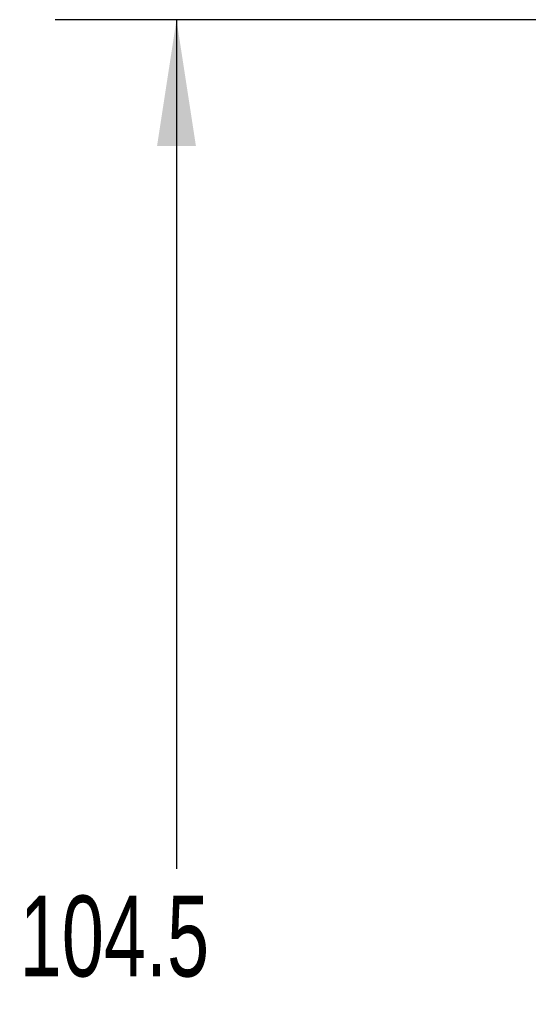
# Model space of a CAD drawing. Header units: millimetres. Extents: x 0 to 559, y 0 to 432.
# Tile 4 of 23: x 103 to 130, y 149 to 200. Entities that reach past the tile are written whole.
import ezdxf

# ---------------------------------------------------------------- set-up
doc = ezdxf.new("R2010")
doc.units = ezdxf.units.MM
doc.header["$LTSCALE"] = 2
doc.layers.add('DIMENSIONS', color=140, linetype='Continuous', lineweight=25)
doc.styles.add('SLDTEXTSTYLE0', font='TXT', dxfattribs={"width": 0.7})
doc.dimstyles.new('SLDDIMSTYLE0', dxfattribs={"dimtxt": 4.316016, "dimasz": 6.604, "dimexe": 0, "dimexo": 0.0625, "dimgap": 1.079004, "dimtad": 0, "dimtih": 1, "dimtoh": 1, "dimdec": 1, "dimrnd": 1e-09, "dimzin": 12, "dimdsep": 46, "dimtxsty": 'SLDTEXTSTYLE0', "dimsah": 1, "dimcen": 0.09, "dimadec": 0, "dimazin": 3, "dimtfac": 1, "dimtdec": 1, "dimtofl": 0, "dimtmove": 0, "dimatfit": 3, "dimfxl": 0, "dimfrac": 2, "dimtolj": 1, "dimtzin": 12, "dimarcsym": 0})

# ---------------------------------------------------------------- blocks, each defined once
blk = doc.blocks.new('_D')
at = {"layer": 'DIMENSIONS'}
for p, q in [((132.632, 200.337), (105.236, 200.337)), ((111.586, 200.337), (111.586, 155.89)), ((105.173, 148.064), (103.724, 148.064)), ((103.724, 148.064), (103.724, 141.204)), ((117.999, 148.064), (119.448, 148.064)), ((119.448, 148.064), (119.448, 141.204)), ((103.724, 141.204), (105.173, 141.204)), ((119.448, 141.204), (117.999, 141.204)), ((111.586, 95.791), (111.586, 140.238)), ((142.284, 95.791), (105.236, 95.791))]:
    blk.add_line(p, q, dxfattribs=at)
for points in [[(111.586, 200.337), (110.57, 193.733), (112.602, 193.733)], [(111.586, 95.791), (112.602, 102.395), (110.57, 102.395)]]:
    blk.add_solid(points, dxfattribs=at)
at = {"layer": 'DIMENSIONS', "char_height": 4.2333, "attachment_point": 1, "style": 'SLDTEXTSTYLE0'}
for s, insert in [('104.5', (103.378, 154.487)), ('4.12', (105.173, 146.662))]:
    blk.add_mtext(s, dxfattribs=dict(at, insert=insert))

msp = doc.modelspace()

# ---------------------------------------------------------------- dimensions: what is measured, and where the dimension line sits
at = {"layer": 'DIMENSIONS'}
dim = msp.add_linear_dim(base=(111.586, 200.337), p1=(144.824, 95.791), p2=(135.172, 200.337), angle=90, dimstyle='SLDDIMSTYLE0', dxfattribs=at)
dim.commit()
dim.dimension.update_dxf_attribs({"geometry": '_D', "text_midpoint": (111.586, 148.064), "dimtype": 160})

doc.saveas('drawing.dxf')
